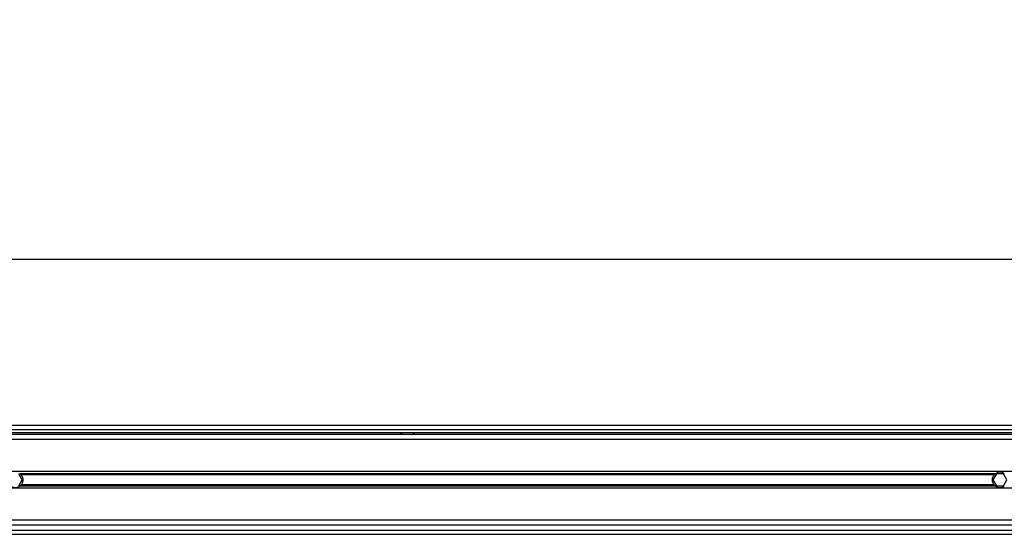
# Model space of a CAD drawing. Header units: millimetres. Extents: x 0 to 420, y 0 to 297.
# Tile 79 of 119: x 187 to 203, y 230 to 238. Entities that reach past the tile are written whole.
import ezdxf

# ---------------------------------------------------------------- set-up
doc = ezdxf.new("R2010")
doc.units = ezdxf.units.MM
doc.layers.add('QUOTE', color=174, linetype='Continuous')
doc.styles.add('SLDTEXTSTYLE3', font='TXT', dxfattribs={"width": 0.75})
doc.dimstyles.new('SLDDIMSTYLE0', dxfattribs={"dimtxt": 3, "dimasz": 3, "dimexe": 0, "dimexo": 0.0625, "dimgap": 0.75, "dimtad": 1, "dimlfac": 30.31081, "dimrnd": 1e-09, "dimzin": 12, "dimdsep": 46, "dimtxsty": 'SLDTEXTSTYLE3', "dimsah": 1, "dimcen": 0.09, "dimadec": 0, "dimazin": 3, "dimtfac": 1, "dimtdec": 3, "dimtofl": 0, "dimtmove": 0, "dimatfit": 3, "dimfxl": 0, "dimfrac": 2, "dimtolj": 1, "dimtzin": 12, "dimarcsym": 0})

# ---------------------------------------------------------------- blocks, each defined once
blk = doc.blocks.new('_D')
at = {"layer": 'QUOTE'}
for p, q in [((56.564, 232.792), (56.564, 236.397)), ((221.522, 232.792), (221.522, 236.397)), ((221.522, 234.397), (56.564, 234.397))]:
    blk.add_line(p, q, dxfattribs=at)
for points in [[(56.564, 234.397), (59.564, 233.897), (59.564, 234.897)], [(221.522, 234.397), (218.522, 234.897), (218.522, 233.897)]]:
    blk.add_solid(points, dxfattribs=at)
at = {"layer": 'QUOTE', "insert": (134.61, 238.264), "char_height": 3, "attachment_point": 1, "style": 'SLDTEXTSTYLE3'}
blk.add_mtext('5000', dxfattribs=at)

msp = doc.modelspace()

# ---------------------------------------------------------------- linework, layer by layer
at = {"color": 7, "linetype": 'Continuous', "lineweight": 25}
for p, q in [((220.28881, 231.68288), (56.56441, 231.68288)), ((166.53618, 231.6169), (220.26838, 231.6169)), ((215.41863, 231.53442), (62.66784, 231.53442)), ((211.04948, 231.45194), (164.26304, 231.45194)), ((166.53618, 231.56741), (220.26838, 231.56741)), ((193.58007, 231.56741), (193.61673, 231.53442)), ((193.78168, 231.53442), (193.81834, 231.56741)), ((210.81871, 230.92902), (164.49381, 230.92902)), ((187.40764, 230.79211), (187.35049, 230.89108)), ((203.30548, 230.89326), (187.36459, 230.89326)), ((203.28427, 230.87432), (187.3858, 230.87432)), ((203.31958, 230.89108), (203.26243, 230.79211)), ((203.43386, 230.89108), (203.31958, 230.89108)), ((203.49101, 230.79211), (203.43386, 230.89108)), ((210.80267, 230.65519), (164.50984, 230.65519)), ((187.35049, 230.69313), (187.40764, 230.79211)), ((203.30548, 230.69096), (187.36459, 230.69096)), ((203.28427, 230.7099), (187.3858, 230.7099)), ((203.26243, 230.79211), (203.31958, 230.69313)), ((203.31958, 230.69313), (203.43386, 230.69313)), ((203.43386, 230.69313), (203.49101, 230.79211)), ((210.91264, 230.0498), (164.39987, 230.0498)), ((210.88986, 230.13228), (164.42265, 230.13228)), ((164.35951, 229.90134), (210.953, 229.90134)), ((164.37873, 229.96732), (210.93378, 229.96732))]:
    msp.add_line(p, q, dxfattribs=at)
for centre, start, end in [((203.37672, 230.79211), 54.84472, 125.15528), ((187.29335, 230.79211), 234.844719, 305.155281), ((203.37672, 230.79211), 234.844719, 305.155281)]:
    msp.add_arc(centre, 0.12372, start, end, dxfattribs=at)
for points, knots in [([(187.36459, 230.89326), (187.3681, 230.89078), (187.37186, 230.88784), (187.37914, 230.88138), (187.3827, 230.87781), (187.3858, 230.87432)], [0, 0, 0, 0, 0.5, 0.5, 1, 1, 1, 1]), ([(187.3858, 230.87432), (187.39064, 230.86888), (187.39497, 230.86305), (187.40262, 230.85059), (187.40596, 230.84388), (187.4114, 230.82987), (187.41348, 230.82264), (187.41631, 230.80772), (187.41706, 230.79991), (187.41707, 230.78454), (187.41637, 230.77693), (187.41355, 230.76184), (187.41144, 230.75447), (187.40604, 230.7405), (187.4027, 230.73377), (187.39499, 230.7212), (187.39065, 230.71535), (187.3858, 230.7099)], [0, 0, 0, 0, 0.125, 0.125, 0.25, 0.25, 0.375, 0.375, 0.5, 0.5, 0.625, 0.625, 0.75, 0.75, 0.875, 0.875, 1, 1, 1, 1]), ([(203.28427, 230.7099), (203.27943, 230.71534), (203.2751, 230.72116), (203.26745, 230.73362), (203.26411, 230.74033), (203.25867, 230.75435), (203.25659, 230.76158), (203.25376, 230.7765), (203.25301, 230.7843), (203.25299, 230.79968), (203.2537, 230.80729), (203.25652, 230.82238), (203.25863, 230.82975), (203.26403, 230.84372), (203.26737, 230.85045), (203.27507, 230.86302), (203.27942, 230.86887), (203.28427, 230.87432)], [0, 0, 0, 0, 0.125, 0.125, 0.25, 0.25, 0.375, 0.375, 0.5, 0.5, 0.625, 0.625, 0.75, 0.75, 0.875, 0.875, 1, 1, 1, 1]), ([(203.28427, 230.87432), (203.28737, 230.87781), (203.29093, 230.88138), (203.29819, 230.88783), (203.30197, 230.89079), (203.30548, 230.89326)], [0, 0, 0, 0, 0.5, 0.5, 1, 1, 1, 1]), ([(187.3858, 230.7099), (187.3827, 230.70641), (187.37914, 230.70284), (187.37188, 230.69639), (187.3681, 230.69343), (187.36459, 230.69096)], [0, 0, 0, 0, 0.5, 0.5, 1, 1, 1, 1]), ([(203.30548, 230.69096), (203.30196, 230.69344), (203.2982, 230.69637), (203.29093, 230.70284), (203.28737, 230.70641), (203.28427, 230.7099)], [0, 0, 0, 0, 0.5, 0.5, 1, 1, 1, 1])]:
    msp.add_open_spline(points, degree=3, knots=knots, dxfattribs=at)

# ---------------------------------------------------------------- dimensions: what is measured, and where the dimension line sits
at = {"layer": 'QUOTE'}
dim = msp.add_linear_dim(base=(56.56441, 234.3967), p1=(221.52206, 230.79211), p2=(56.56441, 230.79211), dimstyle='SLDDIMSTYLE0', dxfattribs=at)
dim.commit()
dim.dimension.update_dxf_attribs({"geometry": '_D', "text_midpoint": (139.04324, 234.3967), "dimtype": 160})

doc.saveas('drawing.dxf')
